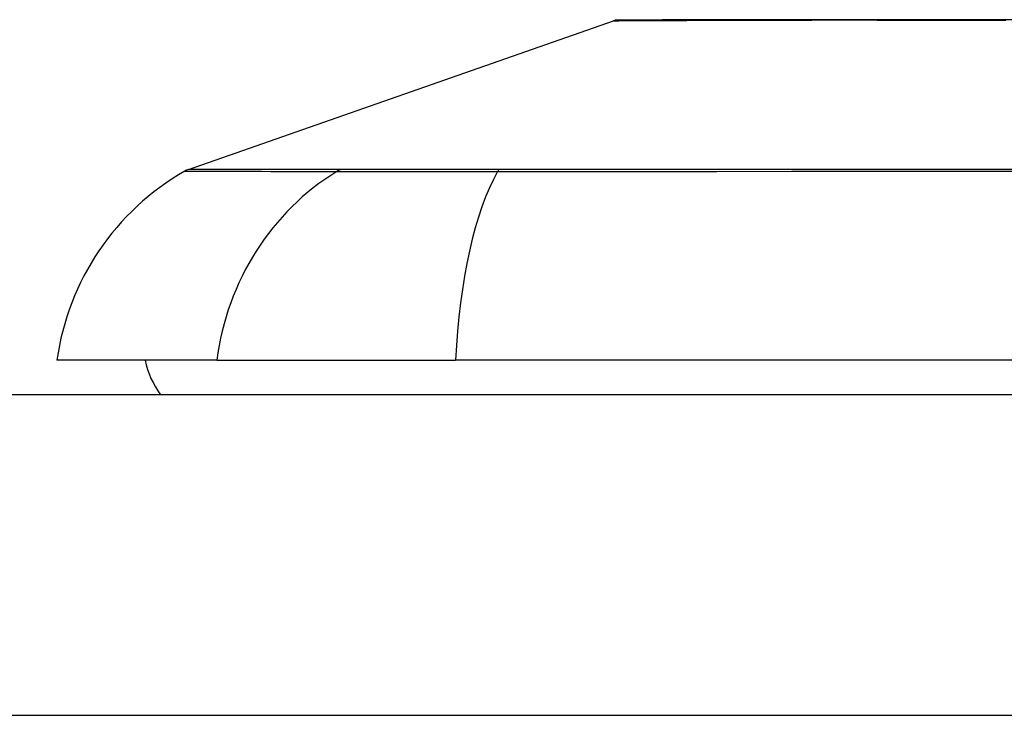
# Model space of a CAD drawing. Header units: inches. Extents: x 2.8 to 89.6, y 4.6 to 48.7.
# Tile 54 of 107: x 3.604 to 4.053, y 40.348 to 40.665. Entities that reach past the tile are written whole.
import ezdxf

# ---------------------------------------------------------------- set-up
doc = ezdxf.new("R2010")
doc.units = ezdxf.units.IN
doc.header["$MEASUREMENT"] = 0
doc.layers.add('Visible Edges(ANSI)', color=7, linetype='Continuous', lineweight=25)
doc.layers.add('Visible Tangent Edges(ANSI)', color=7, linetype='Continuous', lineweight=25)

msp = doc.modelspace()

# ---------------------------------------------------------------- linework, layer by layer
at = {"layer": 'Visible Edges(ANSI)'}
for p, q in [((3.6811426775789, 40.59689282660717), (3.8746779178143, 40.66463016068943)), ((3.694012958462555, 40.5099856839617), (3.621250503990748, 40.50998568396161)), ((3.694012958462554, 40.5099856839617), (3.802798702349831, 40.50998568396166)), ((4.660174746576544, 40.50998568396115), (3.802798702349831, 40.50998568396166)), ((18.57948672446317, 40.49423765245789), (2.95348672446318, 40.49423765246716))]:
    msp.add_line(p, q, dxfattribs=at)
at = {"layer": 'Visible Edges(ANSI)', "flags": 128}
msp.add_lwpolyline([(4.063399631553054, 40.66501045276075), (4.048221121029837, 40.66502716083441), (4.033534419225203, 40.66504391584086), (4.019332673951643, 40.66506053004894), (4.005621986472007, 40.66507681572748), (3.992453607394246, 40.66508962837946), (3.979878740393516, 40.66509380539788), (3.967913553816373, 40.66508929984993), (3.956576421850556, 40.66507615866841), (3.945907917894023, 40.6650597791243), (3.935930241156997, 40.66504316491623), (3.926640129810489, 40.66502640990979), (3.918065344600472, 40.66500970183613), (3.910240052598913, 40.66499336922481), (3.903192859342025, 40.66497755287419), (3.896946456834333, 40.66496267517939), (3.891515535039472, 40.66494901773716), (3.886893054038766, 40.66493676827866), (3.883086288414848, 40.66492625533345), (3.880114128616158, 40.66491776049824), (3.877987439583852, 40.66491151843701), (3.876712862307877, 40.66490771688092), (3.876288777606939, 40.66490640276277)], dxfattribs=at)
at = {"layer": 'Visible Edges(ANSI)'}
for centre, radius, start, end in [((3.876303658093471, 40.65998518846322), 0.0049212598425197, 90.17314476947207, 109.290046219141), ((3.738228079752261, 40.49366775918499), 0.1181102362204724, 119.8168854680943, 172.0587034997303), ((3.684394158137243, 40.58760288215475), 0.0098425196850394, 109.2900462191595, 119.8168854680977), ((3.699990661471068, 40.5178596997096), 0.0393700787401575, 191.53695903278, 216.8698976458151)]:
    msp.add_arc(centre, radius, start, end, dxfattribs=at)
at = {"layer": 'Visible Tangent Edges(ANSI)'}
for p, q in [((3.6811426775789, 40.59689282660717), (3.8746779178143, 40.66463016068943)), ((3.750930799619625, 40.59692894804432), (3.750762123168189, 40.59692843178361)), ((3.823151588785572, 40.5969284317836), (3.822679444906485, 40.5969289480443)), ((2.953486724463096, 40.34823765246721), (18.57948672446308, 40.34823765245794))]:
    msp.add_line(p, q, dxfattribs=at)
at = {"layer": 'Visible Tangent Edges(ANSI)', "flags": 128}
for points in [[(3.874677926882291, 40.66463015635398), (3.874831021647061, 40.66463104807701), (3.875288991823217, 40.66463367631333), (3.876049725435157, 40.66463794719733), (3.877111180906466, 40.66464376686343), (3.878471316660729, 40.66465104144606), (3.880128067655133, 40.66465972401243), (3.882079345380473, 40.66466967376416), (3.884323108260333, 40.66468084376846), (3.886857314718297, 40.66469309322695), (3.889679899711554, 40.66470637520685), (3.892789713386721, 40.66472059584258), (3.896190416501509, 40.66473561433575), (3.899879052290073, 40.66475124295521), (3.903851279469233, 40.66476743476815), (3.908102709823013, 40.66478404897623), (3.912629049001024, 40.66480094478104), (3.917425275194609, 40.66481798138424), (3.922482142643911, 40.66483506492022), (3.927794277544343, 40.66485210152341), (3.933357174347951, 40.66486909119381), (3.939166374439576, 40.66488589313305), (3.945217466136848, 40.66490246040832), (3.951505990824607, 40.66491879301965), (3.958027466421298, 40.66493475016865)], [(3.958027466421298, 40.66493475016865), (3.95972490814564, 40.6649386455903), (3.961436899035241, 40.66494216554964), (3.963163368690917, 40.66494531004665), (3.964904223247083, 40.66494817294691), (3.966659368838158, 40.66495070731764), (3.968428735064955, 40.66495286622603), (3.970212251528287, 40.66495469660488), (3.972009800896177, 40.66495624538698), (3.973821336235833, 40.66495741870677), (3.975646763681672, 40.66495826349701), (3.977485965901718, 40.66495873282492), (3.979338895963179, 40.66495892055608), (3.981205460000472, 40.66495873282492), (3.98308558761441, 40.66495826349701), (3.984979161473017, 40.66495741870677), (3.9868861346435, 40.66495624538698), (3.988806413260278, 40.66495474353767), (3.990739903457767, 40.66495286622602), (3.992686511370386, 40.66495070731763), (3.994646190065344, 40.66494817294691), (3.996618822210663, 40.66494535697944), (3.998604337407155, 40.66494216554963), (4.000602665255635, 40.6649386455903), (4.002613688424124, 40.66493475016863)], [(4.002613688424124, 40.66493475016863), (4.018807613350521, 40.66490236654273), (4.035735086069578, 40.66486876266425), (4.053338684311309, 40.66483459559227)], [(3.679498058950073, 40.59614240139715), (3.679619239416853, 40.59614197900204), (3.679981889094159, 40.59614066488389), (3.680585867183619, 40.59613841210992), (3.681432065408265, 40.59613531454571), (3.682521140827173, 40.59613132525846), (3.683852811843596, 40.59612649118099), (3.685426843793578, 40.59612085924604), (3.68724286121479, 40.59611447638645), (3.689300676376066, 40.5961073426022), (3.691599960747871, 40.59609950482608), (3.694140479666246, 40.59609100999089), (3.696921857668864, 40.59608190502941), (3.699943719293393, 40.59607218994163), (3.70320460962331, 40.59606191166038), (3.70670316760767, 40.59605121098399), (3.710437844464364, 40.5960400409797), (3.714407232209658, 40.59602849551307), (3.718609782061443, 40.59601662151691), (3.723043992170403, 40.596004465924), (3.727708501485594, 40.59599207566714), (3.732602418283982, 40.59597945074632), (3.737728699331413, 40.59596668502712), (3.743088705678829, 40.59595593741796), (3.74866868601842, 40.5959402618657)], [(3.750762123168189, 40.59692843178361), (3.745153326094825, 40.59692786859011), (3.739776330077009, 40.59692707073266), (3.734626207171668, 40.59692608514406), (3.729707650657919, 40.59692486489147), (3.725017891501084, 40.59692340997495), (3.720558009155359, 40.59692176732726), (3.716329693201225, 40.59691998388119), (3.712334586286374, 40.59691810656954), (3.708574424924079, 40.59691604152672), (3.70505080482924, 40.59691392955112), (3.701765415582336, 40.59691177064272), (3.698719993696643, 40.59690956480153), (3.695916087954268, 40.59690740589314), (3.693354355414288, 40.59690524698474), (3.691035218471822, 40.59690318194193), (3.688959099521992, 40.59690125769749), (3.687126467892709, 40.59689942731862), (3.685537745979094, 40.59689778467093), (3.684193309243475, 40.5968963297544), (3.683093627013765, 40.59689506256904), (3.682239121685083, 40.59689407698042), (3.681629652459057, 40.59689341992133), (3.681264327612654, 40.59689295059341), (3.681142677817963, 40.59689280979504)], [(3.74866868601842, 40.5959402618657), (3.75020263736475, 40.59592881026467), (3.751894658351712, 40.59591857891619), (3.753741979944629, 40.5959095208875), (3.755741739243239, 40.59590158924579), (3.757891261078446, 40.59589473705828), (3.76018772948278, 40.59588882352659), (3.762627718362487, 40.59588389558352), (3.765207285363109, 40.59587990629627), (3.767922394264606, 40.59587680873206), (3.770768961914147, 40.59587464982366), (3.773742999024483, 40.5958733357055), (3.776840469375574, 40.59587291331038), (3.780057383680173, 40.59587338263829), (3.783389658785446, 40.59587469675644), (3.78683264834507, 40.59587680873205), (3.790380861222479, 40.59587981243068), (3.794028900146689, 40.59588370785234), (3.797771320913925, 40.59588858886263), (3.801602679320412, 40.59589445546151), (3.805517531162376, 40.59590140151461), (3.809510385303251, 40.5959093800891), (3.813575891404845, 40.59591848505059), (3.817708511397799, 40.59592876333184), (3.82190280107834, 40.59594026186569)], [(3.822679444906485, 40.5969289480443), (3.81858559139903, 40.59692908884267), (3.814553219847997, 40.59692908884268), (3.810587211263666, 40.59692899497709), (3.806692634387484, 40.59692880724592), (3.802874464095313, 40.59692857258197), (3.799137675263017, 40.59692829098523), (3.79548733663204, 40.5969279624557), (3.791928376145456, 40.59692768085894), (3.788465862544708, 40.59692744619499), (3.785104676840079, 40.59692725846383), (3.781849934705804, 40.59692716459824), (3.778705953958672, 40.59692711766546), (3.775676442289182, 40.59692716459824), (3.772765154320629, 40.59692730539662), (3.769975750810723, 40.59692744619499), (3.767311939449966, 40.59692763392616), (3.764777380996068, 40.59692786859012), (3.762375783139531, 40.59692810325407), (3.760110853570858, 40.59692838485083), (3.757985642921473, 40.59692866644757), (3.756002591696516, 40.59692890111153), (3.754164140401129, 40.5969290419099), (3.752472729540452, 40.59692908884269), (3.750930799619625, 40.59692894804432)], [(3.82190280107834, 40.59594026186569), (3.854851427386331, 40.5959676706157), (3.888155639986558, 40.59599216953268), (3.921781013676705, 40.59601680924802), (3.955688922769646, 40.59604027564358), (3.989840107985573, 40.59606219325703), (4.024194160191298, 40.59608218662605), (4.058710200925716, 40.5960998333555), (4.093346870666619, 40.59611480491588), (4.128062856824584, 40.5961267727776), (4.162806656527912, 40.59613545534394), (4.197543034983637, 40.59614071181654), (4.232269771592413, 40.59614240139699), (4.266985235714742, 40.59614057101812), (4.301688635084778, 40.59613507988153), (4.336349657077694, 40.59612620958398), (4.370928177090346, 40.59611419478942), (4.405384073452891, 40.59609927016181), (4.439677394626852, 40.5960816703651), (4.473802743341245, 40.59606177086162), (4.507746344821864, 40.5960399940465)], [(4.506979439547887, 40.59691810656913), (4.473144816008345, 40.59691397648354), (4.439123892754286, 40.59690961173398), (4.404930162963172, 40.59690534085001), (4.370569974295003, 40.59690130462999), (4.336083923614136, 40.59689787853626), (4.30151280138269, 40.5968951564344), (4.266897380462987, 40.59689341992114), (4.232268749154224, 40.59689285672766), (4.197628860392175, 40.59689341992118), (4.162980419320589, 40.59689501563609), (4.1283266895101, 40.59689764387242), (4.093703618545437, 40.59690111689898), (4.059163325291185, 40.59690515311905), (4.02474773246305, 40.59690951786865), (3.99049848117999, 40.59691392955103), (3.956456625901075, 40.59691805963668), (3.922662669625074, 40.5969217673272), (3.889155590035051, 40.59692481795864), (3.855980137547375, 40.59692707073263), (3.823151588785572, 40.5969284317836)]]:
    msp.add_lwpolyline(points, dxfattribs=at)
at = {"layer": 'Visible Tangent Edges(ANSI)'}
msp.add_arc((3.876303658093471, 40.65998518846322), 0.0049212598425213, 90.17314482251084, 109.2900462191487, dxfattribs=at)
for centre, major_axis, ratio, start_param, end_param in [((3.80443920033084, 40.49366775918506), (-3.05e-14, 0.1181102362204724), 0.9439949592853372, 0.5238348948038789, 1.432194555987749), ((3.75331621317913, 40.58741756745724), (7.8316402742e-05, 0.0098422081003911), 0.9454627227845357, 0.2676452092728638, 0.531352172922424), ((3.8413966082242, 40.49366775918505), (5.77e-14, 0.1181102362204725), 0.3299598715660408, 0.5238348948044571, 1.432194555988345), ((3.823527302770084, 40.58741756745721), (-2.69814243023e-05, 0.0098424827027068), 0.3257200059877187, 0.259229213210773, 0.522936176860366)]:
    msp.add_ellipse(centre, major_axis=major_axis, ratio=ratio, start_param=start_param, end_param=end_param, dxfattribs=at)

doc.saveas('drawing.dxf')
